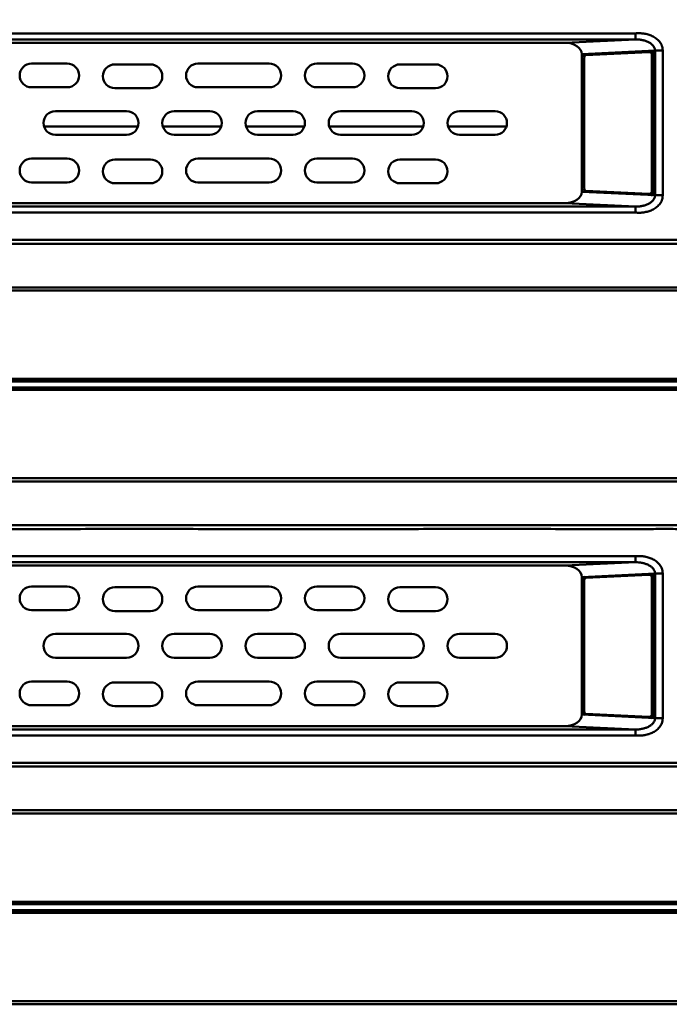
# Model space of a CAD drawing. Header units: millimetres. Extents: x 6596 to 7860, y -415 to 716.
# Tile 52 of 56: x 7378 to 7433, y 503 to 586. Entities that reach past the tile are written whole.
import ezdxf

# ---------------------------------------------------------------- set-up
doc = ezdxf.new("R2010")
doc.units = ezdxf.units.MM
doc.header["$LTSCALE"] = 81.675
doc.header["$PDMODE"] = 3
doc.header["$PDSIZE"] = 8
doc.layers.get('0').update_dxf_attribs({"linetype": 'CONTINUOUS'})
doc.layers.get('Defpoints').update_dxf_attribs({"linetype": 'CONTINUOUS'})
doc.layers.add('标注', color=4, linetype='CONTINUOUS', lineweight=13)
doc.layers.add('标注 @ 1', color=4, linetype='CONTINUOUS', lineweight=13)
doc.styles.get("Standard").update_dxf_attribs({"font": 'simfang_0.ttf'})
doc.dimstyles.new('18', dxfattribs={"dimscale": 0, "dimtxt": 18, "dimasz": 20, "dimexe": 2, "dimexo": 3, "dimgap": 3, "dimtad": 1, "dimtoh": 1, "dimdec": 1, "dimdsep": 46, "dimtxsty": 'Standard', "dimcen": 2.5, "dimclrd": 256, "dimclre": 4, "dimclrt": 256, "dimadec": 0, "dimazin": 0, "dimtfac": 1, "dimtdec": 1, "dimtmove": 0, "dimatfit": 3, "dimfxl": 5, "dimlwd": 25, "dimlwe": 25, "dimarcsym": 1})

# ---------------------------------------------------------------- blocks, each defined once
blk = doc.blocks.new('*D87')
at = {"layer": 'Defpoints', "color": 0, "transparency": 16777216}
for p in [(7509.319, 658.748), (7042.719, 565.064), (7509.319, 565.064)]:
    blk.add_point(p, dxfattribs=at)
at = {"layer": '标注', "color": 4, "linetype": 'Continuous', "lineweight": 25, "transparency": 16777216}
for p, q in [((7042.719, 568.064), (7042.719, 660.748)), ((7509.319, 568.064), (7509.319, 660.748))]:
    blk.add_line(p, q, dxfattribs=at)
at = {"layer": '标注', "linetype": 'Continuous', "lineweight": 25, "transparency": 16777216}
blk.add_line((7062.719, 658.748), (7489.319, 658.748), dxfattribs=at)
at = {"layer": '标注', "transparency": 16777216}
for points in [[(7062.719, 662.081), (7062.719, 655.415), (7042.719, 658.748)], [(7489.319, 662.081), (7489.319, 655.415), (7509.319, 658.748)]]:
    blk.add_solid(points, dxfattribs=at)
at = {"layer": '标注', "lineweight": 40, "transparency": 16777216, "insert": (7276.019, 670.851), "char_height": 18, "attachment_point": 5}
blk.add_mtext('465', dxfattribs=at)

msp = doc.modelspace()

# ---------------------------------------------------------------- linework, layer by layer
at = {"linetype": 'Continuous', "lineweight": 50}
for p, q in [((7429.834, 584.354), (7122.204, 584.354)), ((7429.834, 583.853), (7429.834, 584.354)), ((7128.129, 583.564), (7423.909, 583.564)), ((7429.834, 583.853), (7276.019, 583.853)), ((7423.909, 583.564), (7429.834, 583.853)), ((7425.319, 582.601), (7431.482, 582.902)), ((7425.319, 571.027), (7425.319, 582.601)), ((7430.965, 582.787), (7425.67, 582.528)), ((7430.977, 582.787), (7430.965, 582.787)), ((7431.182, 582.787), (7430.977, 582.787)), ((7431.409, 582.587), (7431.204, 582.587)), ((7431.204, 571.041), (7431.204, 582.587)), ((7431.409, 571.041), (7431.409, 582.587)), ((7431.482, 582.902), (7432.124, 582.902)), ((7431.482, 570.726), (7431.482, 582.902)), ((7432.124, 570.726), (7432.124, 582.902)), ((7382.019, 581.814), (7379.019, 581.814)), ((7389.019, 581.742), (7386.019, 581.742)), ((7399.019, 581.814), (7393.019, 581.814)), ((7406.019, 581.814), (7403.019, 581.814)), ((7413.019, 581.742), (7410.019, 581.742)), ((7425.528, 582.328), (7425.528, 571.3)), ((7379.019, 579.814), (7382.019, 579.814)), ((7386.019, 579.742), (7389.019, 579.742)), ((7393.019, 579.814), (7399.019, 579.814)), ((7403.019, 579.814), (7406.019, 579.814)), ((7410.019, 579.742), (7413.019, 579.742)), ((7387.019, 577.814), (7381.019, 577.814)), ((7394.019, 577.814), (7391.019, 577.814)), ((7401.019, 577.814), (7398.019, 577.814)), ((7411.019, 577.814), (7405.019, 577.814)), ((7418.019, 577.814), (7415.019, 577.814)), ((7387.973, 576.514), (7380.065, 576.514)), ((7394.973, 576.514), (7390.065, 576.514)), ((7401.973, 576.514), (7397.065, 576.514)), ((7411.973, 576.514), (7404.065, 576.514)), ((7418.973, 576.514), (7414.065, 576.514)), ((7381.019, 575.814), (7387.019, 575.814)), ((7391.019, 575.814), (7394.019, 575.814)), ((7398.019, 575.814), (7401.019, 575.814)), ((7405.019, 575.814), (7411.019, 575.814)), ((7415.019, 575.814), (7418.019, 575.814)), ((7382.019, 573.814), (7379.019, 573.814)), ((7389.019, 573.742), (7386.019, 573.742)), ((7399.019, 573.814), (7393.019, 573.814)), ((7406.019, 573.814), (7403.019, 573.814)), ((7413.019, 573.742), (7410.019, 573.742)), ((7379.019, 571.814), (7382.019, 571.814)), ((7386.019, 571.742), (7389.019, 571.742)), ((7393.019, 571.814), (7399.019, 571.814)), ((7403.019, 571.814), (7406.019, 571.814)), ((7410.019, 571.742), (7413.019, 571.742)), ((7425.319, 571.027), (7431.482, 570.726)), ((7425.67, 571.1), (7430.965, 570.841)), ((7431.409, 571.041), (7431.204, 571.041)), ((7423.909, 570.064), (7128.129, 570.064)), ((7429.834, 569.774), (7423.909, 570.064)), ((7430.965, 570.841), (7430.977, 570.841)), ((7430.977, 570.841), (7431.182, 570.841)), ((7431.482, 570.726), (7432.124, 570.726)), ((7122.204, 569.274), (7429.834, 569.274)), ((7276.019, 569.774), (7429.834, 569.774)), ((7429.834, 569.774), (7429.834, 569.274)), ((7063.385, 555.273), (7488.653, 555.273)), ((7488.862, 555.064), (7063.176, 555.064)), ((7063.176, 554.564), (7488.862, 554.564)), ((7063.205, 555.093), (7488.833, 555.093)), ((7488.833, 554.535), (7063.205, 554.535)), ((7488.653, 554.355), (7063.385, 554.355)), ((7429.834, 540.354), (7122.204, 540.354)), ((7429.834, 539.853), (7429.834, 540.354)), ((7128.129, 539.564), (7423.909, 539.564)), ((7429.834, 539.853), (7276.019, 539.853)), ((7423.909, 539.564), (7429.834, 539.853)), ((7425.319, 538.601), (7431.482, 538.902)), ((7425.319, 527.027), (7425.319, 538.601)), ((7430.965, 538.787), (7425.67, 538.528)), ((7430.977, 538.787), (7430.965, 538.787)), ((7431.182, 538.787), (7430.977, 538.787)), ((7431.409, 538.587), (7431.204, 538.587)), ((7431.204, 527.041), (7431.204, 538.587)), ((7431.409, 527.041), (7431.409, 538.587)), ((7431.482, 538.902), (7432.124, 538.902)), ((7431.482, 526.726), (7431.482, 538.902)), ((7432.124, 526.726), (7432.124, 538.902)), ((7382.019, 537.814), (7379.019, 537.814)), ((7399.019, 537.814), (7393.019, 537.814)), ((7406.019, 537.814), (7403.019, 537.814)), ((7425.528, 538.328), (7425.528, 527.3)), ((7389.019, 537.742), (7386.019, 537.742)), ((7413.019, 537.742), (7410.019, 537.742)), ((7379.019, 535.814), (7382.019, 535.814)), ((7386.019, 535.742), (7389.019, 535.742)), ((7393.019, 535.814), (7399.019, 535.814)), ((7403.019, 535.814), (7406.019, 535.814)), ((7410.019, 535.742), (7413.019, 535.742)), ((7387.019, 533.814), (7381.019, 533.814)), ((7394.019, 533.814), (7391.019, 533.814)), ((7401.019, 533.814), (7398.019, 533.814)), ((7411.019, 533.814), (7405.019, 533.814)), ((7418.019, 533.814), (7415.019, 533.814)), ((7381.019, 531.814), (7387.019, 531.814)), ((7391.019, 531.814), (7394.019, 531.814)), ((7398.019, 531.814), (7401.019, 531.814)), ((7405.019, 531.814), (7411.019, 531.814)), ((7415.019, 531.814), (7418.019, 531.814)), ((7382.019, 529.814), (7379.019, 529.814)), ((7389.019, 529.742), (7386.019, 529.742)), ((7399.019, 529.814), (7393.019, 529.814)), ((7406.019, 529.814), (7403.019, 529.814)), ((7413.019, 529.742), (7410.019, 529.742)), ((7379.019, 527.814), (7382.019, 527.814)), ((7393.019, 527.814), (7399.019, 527.814)), ((7403.019, 527.814), (7406.019, 527.814)), ((7386.019, 527.742), (7389.019, 527.742)), ((7410.019, 527.742), (7413.019, 527.742)), ((7425.319, 527.027), (7431.482, 526.726)), ((7425.67, 527.1), (7430.965, 526.841)), ((7431.409, 527.041), (7431.204, 527.041)), ((7430.965, 526.841), (7430.977, 526.841)), ((7430.977, 526.841), (7431.182, 526.841)), ((7431.482, 526.726), (7432.124, 526.726)), ((7423.909, 526.064), (7128.129, 526.064)), ((7276.019, 525.774), (7429.834, 525.774)), ((7429.834, 525.774), (7423.909, 526.064)), ((7429.834, 525.774), (7429.834, 525.274)), ((7122.204, 525.274), (7429.834, 525.274)), ((7063.385, 511.273), (7488.653, 511.273)), ((7488.862, 511.064), (7063.176, 511.064)), ((7063.176, 510.564), (7488.862, 510.564)), ((7063.205, 511.093), (7488.833, 511.093)), ((7488.833, 510.535), (7063.205, 510.535)), ((7488.653, 510.355), (7063.385, 510.355))]:
    msp.add_line(p, q, dxfattribs=at)
for centre, radius, start, end in [((7425.619, 582.315), 0.3, 92.79788, 180), ((7431.182, 582.587), 0.3, 0, 92.79788), ((7379.019, 580.814), 1, 90, 270), ((7382.019, 580.814), 1, 270, 90), ((7386.019, 580.742), 1, 90, 270), ((7389.019, 580.742), 1, 270, 90), ((7393.019, 580.814), 1, 90, 270), ((7399.019, 580.814), 1, 270, 90), ((7403.019, 580.814), 1, 90, 270), ((7406.019, 580.814), 1, 270, 90), ((7410.019, 580.742), 1, 90, 270), ((7413.019, 580.742), 1, 270, 90), ((7381.019, 576.814), 1, 90, 270), ((7387.019, 576.814), 1, 270, 90), ((7391.019, 576.814), 1, 90, 270), ((7394.019, 576.814), 1, 270, 90), ((7398.019, 576.814), 1, 90, 270), ((7401.019, 576.814), 1, 270, 90), ((7405.019, 576.814), 1, 90, 270), ((7411.019, 576.814), 1, 270, 90), ((7415.019, 576.814), 1, 90, 270), ((7418.019, 576.814), 1, 270, 90), ((7379.019, 572.814), 1, 90, 270), ((7382.019, 572.814), 1, 270, 90), ((7386.019, 572.742), 1, 90, 270), ((7389.019, 572.742), 1, 270, 90), ((7393.019, 572.814), 1, 90, 270), ((7399.019, 572.814), 1, 270, 90), ((7403.019, 572.814), 1, 90, 270), ((7406.019, 572.814), 1, 270, 90), ((7410.019, 572.742), 1, 90, 270), ((7413.019, 572.742), 1, 270, 90), ((7425.619, 571.313), 0.3, 180, 267.20212), ((7431.182, 571.041), 0.3, 267.20212, 0), ((7425.619, 538.315), 0.3, 92.79788, 180), ((7431.182, 538.587), 0.3, 0, 92.79788), ((7379.019, 536.814), 1, 90, 270), ((7382.019, 536.814), 1, 270, 90), ((7393.019, 536.814), 1, 90, 270), ((7399.019, 536.814), 1, 270, 90), ((7403.019, 536.814), 1, 90, 270), ((7406.019, 536.814), 1, 270, 90), ((7386.019, 536.742), 1, 90, 270), ((7389.019, 536.742), 1, 270, 90), ((7410.019, 536.742), 1, 90, 270), ((7413.019, 536.742), 1, 270, 90), ((7381.019, 532.814), 1, 90, 270), ((7387.019, 532.814), 1, 270, 90), ((7391.019, 532.814), 1, 90, 270), ((7394.019, 532.814), 1, 270, 90), ((7398.019, 532.814), 1, 90, 270), ((7401.019, 532.814), 1, 270, 90), ((7405.019, 532.814), 1, 90, 270), ((7411.019, 532.814), 1, 270, 90), ((7415.019, 532.814), 1, 90, 270), ((7418.019, 532.814), 1, 270, 90), ((7379.019, 528.814), 1, 90, 270), ((7382.019, 528.814), 1, 270, 90), ((7386.019, 528.742), 1, 90, 270), ((7389.019, 528.742), 1, 270, 90), ((7393.019, 528.814), 1, 90, 270), ((7399.019, 528.814), 1, 270, 90), ((7403.019, 528.814), 1, 90, 270), ((7406.019, 528.814), 1, 270, 90), ((7410.019, 528.742), 1, 90, 270), ((7413.019, 528.742), 1, 270, 90), ((7425.619, 527.313), 0.3, 180, 267.20212), ((7431.182, 527.041), 0.3, 267.20212, 0)]:
    msp.add_arc(centre, radius, start, end, dxfattribs=at)
for centre, major_axis, start_param, end_param in [((7423.853, 582.563), (-1.465, -0.072), 3.108296, 4.640807), ((7423.853, 571.065), (1.465, -0.072), -1.499214, 0.033296), ((7423.853, 538.563), (-1.465, -0.072), 3.108296, 4.640807), ((7423.853, 527.065), (1.465, -0.072), -1.499214, 0.033296)]:
    msp.add_ellipse(centre, major_axis=major_axis, ratio=0.681563, start_param=start_param, end_param=end_param, dxfattribs=at)
for points, knots in [([(7432.124, 582.902), (7432.125, 582.972), (7432.116, 583.078), (7432.084, 583.215), (7432.041, 583.348), (7431.966, 583.503), (7431.85, 583.67), (7431.714, 583.815), (7431.516, 583.979), (7431.243, 584.139), (7430.897, 584.267), (7430.543, 584.343), (7430.187, 584.373), (7429.951, 584.365), (7429.834, 584.354)], [0, 0, 0, 0, 0.06958, 0.104268, 0.138764, 0.206863, 0.273633, 0.338984, 0.402978, 0.527332, 0.648199, 0.766709, 0.883742, 1, 1, 1, 1]), ([(7431.482, 582.902), (7431.482, 582.938), (7431.476, 583.012), (7431.444, 583.119), (7431.393, 583.22), (7431.324, 583.315), (7431.24, 583.403), (7431.111, 583.511), (7430.923, 583.625), (7430.672, 583.729), (7430.403, 583.802), (7430.122, 583.845), (7429.93, 583.854), (7429.834, 583.853)], [0, 0, 0, 0, 0.052404, 0.105438, 0.159847, 0.216068, 0.274232, 0.334315, 0.45932, 0.58964, 0.723838, 0.860864, 1, 1, 1, 1]), ([(7425.67, 582.528), (7425.66, 582.527), (7425.641, 582.524), (7425.614, 582.511), (7425.59, 582.492), (7425.56, 582.458), (7425.535, 582.402), (7425.528, 582.353), (7425.528, 582.328)], [0, 0, 0, 0, 0.105532, 0.214782, 0.330066, 0.452542, 0.717294, 1, 1, 1, 1]), ([(7431.204, 582.587), (7431.204, 582.598), (7431.203, 582.614), (7431.197, 582.636), (7431.189, 582.659), (7431.173, 582.688), (7431.146, 582.72), (7431.118, 582.743), (7431.092, 582.759), (7431.064, 582.772), (7431.025, 582.784), (7430.993, 582.787), (7430.977, 582.787)], [0, 0, 0, 0, 0.097145, 0.148059, 0.201401, 0.315896, 0.441004, 0.574, 0.642782, 0.71281, 0.855498, 1, 1, 1, 1]), ([(7431.409, 582.587), (7431.409, 582.598), (7431.407, 582.614), (7431.402, 582.636), (7431.394, 582.659), (7431.378, 582.688), (7431.351, 582.72), (7431.323, 582.743), (7431.297, 582.759), (7431.268, 582.772), (7431.23, 582.784), (7431.198, 582.787), (7431.181, 582.787)], [0, 0, 0, 0, 0.097145, 0.148059, 0.201401, 0.315896, 0.441004, 0.574, 0.642782, 0.71281, 0.855498, 1, 1, 1, 1]), ([(7425.528, 571.3), (7425.528, 571.275), (7425.535, 571.225), (7425.56, 571.17), (7425.59, 571.136), (7425.614, 571.116), (7425.641, 571.104), (7425.66, 571.1), (7425.67, 571.1)], [0, 0, 0, 0, 0.282706, 0.547458, 0.669934, 0.785218, 0.894468, 1, 1, 1, 1]), ([(7430.977, 570.841), (7430.993, 570.841), (7431.025, 570.844), (7431.064, 570.855), (7431.092, 570.869), (7431.118, 570.884), (7431.146, 570.908), (7431.173, 570.94), (7431.189, 570.969), (7431.197, 570.992), (7431.203, 571.013), (7431.204, 571.03), (7431.204, 571.041)], [0, 0, 0, 0, 0.144502, 0.28719, 0.357218, 0.426, 0.558996, 0.684104, 0.798599, 0.851941, 0.902855, 1, 1, 1, 1]), ([(7431.181, 570.841), (7431.198, 570.841), (7431.23, 570.844), (7431.268, 570.855), (7431.297, 570.869), (7431.323, 570.884), (7431.351, 570.908), (7431.378, 570.94), (7431.394, 570.969), (7431.402, 570.992), (7431.407, 571.013), (7431.409, 571.03), (7431.409, 571.041)], [0, 0, 0, 0, 0.144502, 0.28719, 0.357218, 0.426, 0.558996, 0.684104, 0.798599, 0.851941, 0.902855, 1, 1, 1, 1]), ([(7429.834, 569.274), (7429.951, 569.263), (7430.187, 569.255), (7430.543, 569.285), (7430.897, 569.361), (7431.243, 569.489), (7431.516, 569.648), (7431.714, 569.813), (7431.85, 569.958), (7431.966, 570.125), (7432.041, 570.28), (7432.084, 570.412), (7432.116, 570.549), (7432.125, 570.655), (7432.124, 570.726)], [0, 0, 0, 0, 0.116258, 0.233291, 0.351801, 0.472668, 0.597022, 0.661016, 0.726367, 0.793137, 0.861236, 0.895732, 0.93042, 1, 1, 1, 1]), ([(7429.834, 569.774), (7429.93, 569.774), (7430.122, 569.783), (7430.403, 569.826), (7430.672, 569.899), (7430.923, 570.003), (7431.111, 570.117), (7431.24, 570.225), (7431.324, 570.312), (7431.393, 570.407), (7431.444, 570.509), (7431.476, 570.616), (7431.482, 570.689), (7431.482, 570.726)], [0, 0, 0, 0, 0.139136, 0.276162, 0.41036, 0.54068, 0.665685, 0.725768, 0.783932, 0.840153, 0.894562, 0.947596, 1, 1, 1, 1]), ([(7276.019, 566.981), (7284.809, 566.981), (7302.389, 566.981), (7324.364, 566.981), (7341.943, 566.981), (7355.128, 566.981), (7366.116, 566.981), (7374.906, 566.981), (7381.498, 566.981), (7388.091, 566.981), (7394.683, 566.981), (7401.275, 566.981), (7407.868, 566.981), (7414.46, 566.981), (7419.954, 566.981), (7423.8, 566.981), (7425.997, 566.981), (7427.371, 566.981), (7428.469, 566.981), (7429.293, 566.981), (7430.117, 566.981), (7430.941, 566.981), (7431.766, 566.981), (7432.59, 566.981), (7433.414, 566.981), (7434.238, 566.981), (7435.062, 566.982), (7436.16, 566.984), (7437.534, 566.984), (7439.182, 566.98), (7440.83, 566.973), (7442.204, 566.967), (7443.302, 566.958), (7444.401, 566.948), (7445.499, 566.934), (7446.597, 566.916), (7447.695, 566.897), (7449.067, 566.868), (7450.712, 566.823), (7452.355, 566.768), (7453.996, 566.705), (7455.634, 566.63), (7457.269, 566.543), (7458.9, 566.443), (7460.526, 566.33), (7462.146, 566.206), (7463.759, 566.071), (7465.364, 565.925), (7466.961, 565.771), (7468.55, 565.608), (7470.135, 565.436), (7471.455, 565.286), (7472.51, 565.162), (7473.301, 565.066), (7474.092, 564.969), (7475.147, 564.838), (7476.464, 564.671), (7478.045, 564.464), (7479.624, 564.25), (7481.203, 564.032), (7483.308, 563.734), (7484.885, 563.504), (7485.937, 563.348)], [0, 0, 0, 0, 0.125503, 0.251007, 0.313758, 0.37651, 0.439262, 0.470638, 0.502013, 0.533389, 0.564765, 0.596141, 0.627517, 0.658893, 0.690268, 0.705956, 0.7138, 0.721644, 0.725566, 0.729488, 0.73341, 0.737332, 0.741254, 0.745176, 0.749098, 0.75302, 0.756942, 0.760864, 0.768708, 0.776552, 0.784396, 0.79224, 0.796162, 0.800083, 0.807925, 0.811846, 0.815765, 0.823602, 0.831434, 0.83926, 0.847077, 0.854884, 0.862677, 0.870454, 0.878211, 0.885945, 0.89365, 0.901324, 0.908958, 0.916555, 0.924138, 0.931724, 0.935516, 0.939309, 0.943102, 0.946895, 0.95448, 0.962066, 0.969653, 0.977239, 0.984826, 1, 1, 1, 1]), ([(7276.019, 566.656), (7284.806, 566.656), (7297.987, 566.656), (7315.561, 566.656), (7333.135, 566.656), (7350.709, 566.655), (7366.087, 566.656), (7374.874, 566.656), (7381.464, 566.656), (7388.055, 566.655), (7394.645, 566.655), (7401.235, 566.656), (7406.727, 566.656), (7411.121, 566.655), (7414.416, 566.655), (7417.711, 566.656), (7421.006, 566.656), (7423.752, 566.656), (7425.949, 566.655), (7427.597, 566.656), (7429.244, 566.656), (7430.892, 566.656), (7432.539, 566.655), (7434.736, 566.655), (7436.933, 566.658), (7439.13, 566.653), (7440.503, 566.648), (7441.601, 566.644), (7442.425, 566.64), (7443.249, 566.635), (7444.347, 566.625), (7445.445, 566.611), (7446.543, 566.594), (7447.64, 566.574), (7449.011, 566.546), (7450.655, 566.503), (7452.298, 566.451), (7454.484, 566.367), (7456.665, 566.26), (7458.841, 566.127), (7460.466, 566.015), (7462.086, 565.891), (7463.698, 565.756), (7465.304, 565.61), (7466.636, 565.481), (7467.697, 565.373), (7468.491, 565.29), (7469.283, 565.204), (7470.075, 565.116), (7470.867, 565.028), (7471.658, 564.937), (7472.45, 564.844), (7473.241, 564.748), (7474.032, 564.651), (7474.823, 564.552), (7475.613, 564.452), (7476.667, 564.317), (7477.984, 564.144), (7479.564, 563.931), (7481.143, 563.711), (7483.247, 563.412), (7484.824, 563.182), (7485.876, 563.027)], [0, 0, 0, 0, 0.125499, 0.188249, 0.250999, 0.376498, 0.439248, 0.470623, 0.501997, 0.533372, 0.564747, 0.596122, 0.627497, 0.643184, 0.658872, 0.674559, 0.690247, 0.705934, 0.713778, 0.721621, 0.729465, 0.737309, 0.745153, 0.752996, 0.768684, 0.776527, 0.784371, 0.788293, 0.792215, 0.796136, 0.800058, 0.807899, 0.811819, 0.815739, 0.823575, 0.831406, 0.83923, 0.847046, 0.862645, 0.870421, 0.878178, 0.885912, 0.893619, 0.901295, 0.908932, 0.912735, 0.916532, 0.920325, 0.924118, 0.927911, 0.931705, 0.935499, 0.939293, 0.943087, 0.946881, 0.950675, 0.954469, 0.962057, 0.969645, 0.977234, 0.984822, 1, 1, 1, 1]), ([(7487.8, 556.462), (7485.652, 556.783), (7482.43, 557.264), (7478.134, 557.906), (7475.45, 558.307), (7473.302, 558.627), (7471.691, 558.868), (7470.08, 559.108), (7468.469, 559.349), (7466.858, 559.589), (7465.247, 559.829), (7463.636, 560.07), (7462.025, 560.311), (7460.414, 560.553), (7458.803, 560.795), (7457.46, 560.997), (7456.386, 561.159), (7455.312, 561.32), (7454.238, 561.482), (7453.163, 561.644), (7452.358, 561.767), (7451.552, 561.889), (7450.88, 561.99), (7450.342, 562.067), (7449.801, 562.142), (7449.124, 562.23), (7448.308, 562.327), (7447.216, 562.445), (7445.845, 562.573), (7444.194, 562.698), (7442.537, 562.795), (7440.877, 562.869), (7439.214, 562.921), (7437.828, 562.949), (7436.718, 562.964), (7435.885, 562.972), (7435.053, 562.976), (7433.942, 562.979), (7432.832, 562.979), (7431.722, 562.978), (7430.612, 562.978), (7429.224, 562.978), (7427.559, 562.978), (7425.339, 562.978), (7422.563, 562.978), (7419.233, 562.978), (7415.902, 562.978), (7412.571, 562.978), (7409.241, 562.978), (7405.91, 562.978), (7401.47, 562.978), (7395.919, 562.978), (7389.258, 562.978), (7382.596, 562.978), (7375.935, 562.978), (7369.274, 562.978), (7362.613, 562.978), (7353.732, 562.978), (7342.63, 562.978), (7329.308, 562.978), (7315.986, 562.978), (7302.663, 562.978), (7289.341, 562.978), (7280.46, 562.978), (7276.019, 562.978)], [0, 0, 0, 0, 0.030697, 0.046046, 0.061394, 0.069068, 0.076742, 0.084416, 0.09209, 0.099764, 0.107438, 0.115113, 0.122789, 0.130465, 0.138141, 0.145817, 0.149656, 0.153495, 0.161174, 0.165013, 0.168851, 0.17269, 0.176532, 0.178456, 0.180382, 0.184242, 0.188113, 0.191992, 0.199773, 0.207576, 0.215396, 0.223228, 0.231067, 0.23891, 0.242832, 0.246755, 0.250678, 0.254601, 0.262448, 0.266371, 0.270294, 0.27814, 0.285986, 0.293833, 0.309525, 0.325218, 0.340911, 0.356603, 0.372296, 0.387988, 0.403681, 0.435066, 0.466451, 0.497837, 0.529222, 0.560607, 0.591992, 0.623377, 0.686148, 0.748918, 0.811689, 0.874459, 0.93723, 1, 1, 1, 1]), ([(7487.719, 556.206), (7485.572, 556.529), (7482.351, 557.012), (7478.057, 557.657), (7474.836, 558.14), (7471.615, 558.624), (7468.931, 559.026), (7466.784, 559.349), (7464.637, 559.671), (7462.49, 559.993), (7460.342, 560.315), (7459, 560.516), (7457.927, 560.678), (7457.122, 560.799), (7456.316, 560.92), (7455.243, 561.08), (7454.169, 561.24), (7453.095, 561.401), (7452.29, 561.523), (7451.485, 561.644), (7450.813, 561.744), (7450.275, 561.82), (7449.735, 561.895), (7449.057, 561.982), (7448.242, 562.078), (7447.424, 562.165), (7446.603, 562.245), (7445.506, 562.341), (7444.129, 562.442), (7442.473, 562.538), (7440.814, 562.609), (7439.152, 562.66), (7437.766, 562.687), (7436.656, 562.701), (7435.547, 562.711), (7434.159, 562.715), (7432.772, 562.715), (7431.662, 562.715), (7430.553, 562.714), (7429.165, 562.714), (7427.501, 562.714), (7425.836, 562.714), (7424.172, 562.714), (7421.952, 562.714), (7419.178, 562.714), (7415.848, 562.714), (7412.519, 562.714), (7409.19, 562.714), (7405.861, 562.714), (7401.422, 562.714), (7395.873, 562.714), (7389.214, 562.714), (7382.556, 562.714), (7375.897, 562.714), (7369.239, 562.714), (7362.58, 562.714), (7353.702, 562.714), (7342.604, 562.714), (7329.287, 562.714), (7315.97, 562.714), (7302.653, 562.714), (7289.336, 562.714), (7280.458, 562.714), (7276.019, 562.714)], [0, 0, 0, 0, 0.030703, 0.046054, 0.061405, 0.076757, 0.092108, 0.099784, 0.107459, 0.122811, 0.130487, 0.138163, 0.142001, 0.145838, 0.149676, 0.153514, 0.161192, 0.16503, 0.168867, 0.172704, 0.176545, 0.178468, 0.180394, 0.184253, 0.188122, 0.192001, 0.195887, 0.19978, 0.207583, 0.215402, 0.223233, 0.231072, 0.238915, 0.242837, 0.24676, 0.254606, 0.262453, 0.266376, 0.270299, 0.278145, 0.285991, 0.293838, 0.301684, 0.30953, 0.325223, 0.340915, 0.356608, 0.3723, 0.387993, 0.403685, 0.43507, 0.466455, 0.49784, 0.529225, 0.56061, 0.591995, 0.62338, 0.68615, 0.74892, 0.81169, 0.87446, 0.93723, 1, 1, 1, 1]), ([(7276.019, 546.913), (7280.458, 546.913), (7289.336, 546.913), (7302.653, 546.914), (7315.97, 546.914), (7329.287, 546.913), (7342.604, 546.913), (7353.702, 546.913), (7362.58, 546.914), (7369.239, 546.914), (7375.897, 546.914), (7382.556, 546.913), (7389.214, 546.913), (7395.873, 546.913), (7401.422, 546.914), (7405.861, 546.914), (7409.19, 546.914), (7412.519, 546.913), (7415.848, 546.913), (7418.623, 546.914), (7420.842, 546.914), (7423.062, 546.914), (7425.281, 546.913), (7427.501, 546.913), (7429.165, 546.914), (7430.553, 546.914), (7431.662, 546.913), (7432.772, 546.912), (7434.159, 546.912), (7435.824, 546.918), (7437.488, 546.935), (7439.152, 546.968), (7440.814, 547.018), (7442.473, 547.09), (7444.129, 547.185), (7445.506, 547.287), (7446.603, 547.383), (7447.424, 547.463), (7448.242, 547.55), (7449.057, 547.646), (7449.735, 547.733), (7450.275, 547.807), (7450.813, 547.884), (7451.485, 547.984), (7452.29, 548.105), (7453.095, 548.227), (7453.9, 548.347), (7454.706, 548.467), (7455.511, 548.588), (7456.316, 548.708), (7457.122, 548.829), (7457.927, 548.95), (7459, 549.111), (7460.342, 549.313), (7461.953, 549.554), (7463.563, 549.796), (7465.174, 550.037), (7466.784, 550.279), (7468.931, 550.601), (7471.615, 551.004), (7474.836, 551.488), (7478.057, 551.971), (7482.351, 552.616), (7485.572, 553.099), (7487.719, 553.421)], [0, 0, 0, 0, 0.06277, 0.12554, 0.18831, 0.25108, 0.31385, 0.37662, 0.408005, 0.43939, 0.470775, 0.50216, 0.533545, 0.56493, 0.596315, 0.612007, 0.6277, 0.643392, 0.659085, 0.674777, 0.682624, 0.69047, 0.706162, 0.714009, 0.721855, 0.729701, 0.733624, 0.737547, 0.745394, 0.75324, 0.761085, 0.768928, 0.776767, 0.784598, 0.792417, 0.80022, 0.804113, 0.807999, 0.811877, 0.815747, 0.819606, 0.821532, 0.823455, 0.827296, 0.831133, 0.83497, 0.838808, 0.842647, 0.846486, 0.850324, 0.854162, 0.857999, 0.861837, 0.869513, 0.877189, 0.884865, 0.892541, 0.900216, 0.907892, 0.923243, 0.938595, 0.953946, 0.969297, 1, 1, 1, 1]), ([(7276.019, 546.65), (7280.46, 546.65), (7289.341, 546.65), (7302.663, 546.65), (7315.986, 546.65), (7329.308, 546.65), (7342.63, 546.649), (7353.732, 546.649), (7362.613, 546.65), (7369.274, 546.65), (7375.935, 546.65), (7382.596, 546.65), (7389.258, 546.649), (7395.919, 546.649), (7401.47, 546.65), (7405.91, 546.65), (7409.241, 546.65), (7412.571, 546.649), (7415.902, 546.649), (7419.233, 546.65), (7422.563, 546.65), (7425.339, 546.649), (7427.559, 546.649), (7429.224, 546.65), (7430.612, 546.65), (7431.722, 546.649), (7432.555, 546.649), (7433.387, 546.649), (7434.22, 546.65), (7435.053, 546.652), (7435.885, 546.656), (7436.718, 546.663), (7437.55, 546.675), (7438.382, 546.69), (7439.491, 546.715), (7440.877, 546.759), (7442.537, 546.832), (7444.194, 546.93), (7445.845, 547.054), (7447.216, 547.182), (7448.308, 547.3), (7449.124, 547.397), (7449.936, 547.503), (7450.746, 547.618), (7451.552, 547.738), (7452.358, 547.861), (7453.163, 547.984), (7454.238, 548.146), (7455.312, 548.307), (7456.386, 548.469), (7457.192, 548.59), (7457.997, 548.712), (7459.071, 548.873), (7460.414, 549.075), (7462.025, 549.316), (7463.636, 549.558), (7465.247, 549.798), (7466.858, 550.039), (7468.469, 550.279), (7470.08, 550.52), (7471.691, 550.76), (7473.302, 551), (7475.45, 551.321), (7478.134, 551.722), (7482.43, 552.363), (7485.652, 552.845), (7487.8, 553.166)], [0, 0, 0, 0, 0.06277, 0.125541, 0.188311, 0.251082, 0.313852, 0.376623, 0.408008, 0.439393, 0.470778, 0.502163, 0.533549, 0.564934, 0.596319, 0.612012, 0.627704, 0.643397, 0.659089, 0.674782, 0.690475, 0.706167, 0.714014, 0.72186, 0.729706, 0.733629, 0.737552, 0.741476, 0.745399, 0.749322, 0.753245, 0.757168, 0.76109, 0.765012, 0.768933, 0.776772, 0.784604, 0.792424, 0.800227, 0.808008, 0.811887, 0.815758, 0.819618, 0.823468, 0.82731, 0.831149, 0.834987, 0.838826, 0.846505, 0.850344, 0.854183, 0.858021, 0.861859, 0.869535, 0.877211, 0.884887, 0.892562, 0.900236, 0.90791, 0.915584, 0.923258, 0.930932, 0.938606, 0.953954, 0.969303, 1, 1, 1, 1]), ([(7485.876, 546.601), (7484.824, 546.445), (7483.247, 546.215), (7481.143, 545.916), (7479.564, 545.697), (7477.984, 545.483), (7476.667, 545.311), (7475.613, 545.176), (7474.823, 545.076), (7474.032, 544.977), (7473.241, 544.88), (7472.45, 544.784), (7471.658, 544.69), (7470.867, 544.6), (7470.075, 544.512), (7469.283, 544.424), (7468.491, 544.338), (7467.697, 544.254), (7466.636, 544.147), (7465.571, 544.044), (7464.504, 543.945), (7463.7, 543.874), (7462.894, 543.805), (7462.087, 543.738), (7461.278, 543.675), (7460.196, 543.594), (7458.841, 543.501), (7457.21, 543.401), (7455.576, 543.314), (7453.938, 543.24), (7452.298, 543.177), (7450.655, 543.124), (7449.011, 543.081), (7447.64, 543.053), (7446.543, 543.034), (7445.445, 543.017), (7444.347, 543.002), (7443.249, 542.992), (7442.15, 542.985), (7441.052, 542.981), (7439.954, 542.978), (7438.855, 542.974), (7437.757, 542.972), (7436.658, 542.97), (7435.56, 542.971), (7434.187, 542.972), (7432.539, 542.973), (7430.892, 542.973), (7429.244, 542.972), (7427.597, 542.972), (7425.949, 542.972), (7423.752, 542.972), (7421.006, 542.972), (7417.711, 542.972), (7413.318, 542.973), (7407.826, 542.972), (7401.235, 542.972), (7394.645, 542.972), (7388.055, 542.972), (7381.464, 542.972), (7374.874, 542.972), (7366.087, 542.972), (7355.103, 542.972), (7341.922, 542.972), (7328.742, 542.972), (7315.561, 542.972), (7297.987, 542.972), (7284.806, 542.972), (7276.019, 542.972)], [0, 0, 0, 0, 0.015178, 0.022766, 0.030355, 0.037943, 0.045531, 0.049325, 0.053119, 0.056913, 0.060707, 0.064501, 0.068295, 0.072089, 0.075883, 0.079675, 0.083468, 0.087265, 0.091068, 0.098705, 0.102539, 0.106381, 0.11023, 0.114088, 0.117951, 0.121822, 0.129579, 0.137356, 0.145148, 0.152954, 0.16077, 0.168595, 0.176426, 0.184261, 0.188181, 0.192101, 0.199942, 0.203864, 0.207785, 0.215629, 0.219551, 0.223473, 0.231316, 0.235238, 0.23916, 0.247004, 0.254848, 0.262691, 0.270535, 0.278379, 0.286222, 0.294066, 0.309754, 0.325441, 0.341128, 0.372503, 0.403878, 0.435253, 0.466628, 0.498003, 0.529377, 0.560752, 0.623502, 0.686252, 0.749001, 0.811751, 0.874501, 1, 1, 1, 1]), ([(7485.937, 546.28), (7484.885, 546.124), (7483.308, 545.894), (7481.203, 545.596), (7479.624, 545.377), (7478.045, 545.164), (7476.464, 544.957), (7475.147, 544.79), (7474.092, 544.658), (7473.301, 544.561), (7472.51, 544.466), (7471.455, 544.342), (7470.399, 544.222), (7469.343, 544.106), (7468.551, 544.021), (7467.758, 543.938), (7466.963, 543.858), (7466.165, 543.78), (7465.098, 543.678), (7464.028, 543.581), (7462.955, 543.489), (7461.877, 543.401), (7460.526, 543.297), (7458.9, 543.185), (7457.269, 543.085), (7455.634, 542.998), (7453.996, 542.923), (7452.355, 542.859), (7450.712, 542.805), (7449.067, 542.76), (7447.695, 542.731), (7446.597, 542.711), (7445.499, 542.694), (7444.401, 542.679), (7443.302, 542.668), (7442.204, 542.66), (7441.105, 542.655), (7440.006, 542.651), (7438.907, 542.647), (7437.809, 542.644), (7436.71, 542.643), (7435.886, 542.644), (7435.062, 542.645), (7434.238, 542.646), (7433.414, 542.647), (7432.315, 542.647), (7430.941, 542.647), (7429.293, 542.646), (7427.645, 542.646), (7425.997, 542.646), (7423.8, 542.647), (7421.602, 542.647), (7419.405, 542.647), (7417.207, 542.647), (7414.46, 542.647), (7411.164, 542.647), (7406.769, 542.646), (7401.275, 542.646), (7394.683, 542.647), (7388.091, 542.647), (7381.498, 542.647), (7374.906, 542.646), (7366.116, 542.646), (7355.128, 542.647), (7341.943, 542.647), (7324.364, 542.647), (7302.389, 542.647), (7284.809, 542.647), (7276.019, 542.647)], [0, 0, 0, 0, 0.015174, 0.022761, 0.030347, 0.037934, 0.04552, 0.053105, 0.056898, 0.060691, 0.064484, 0.068276, 0.075862, 0.079654, 0.083445, 0.08724, 0.091042, 0.094853, 0.098676, 0.10635, 0.110199, 0.114055, 0.121789, 0.129546, 0.137323, 0.145117, 0.152923, 0.16074, 0.168566, 0.176398, 0.184235, 0.188154, 0.192075, 0.199917, 0.203838, 0.20776, 0.215604, 0.219526, 0.223448, 0.231292, 0.235214, 0.239136, 0.243058, 0.24698, 0.250902, 0.254824, 0.262668, 0.270512, 0.278356, 0.2862, 0.294044, 0.309732, 0.317576, 0.32542, 0.341108, 0.356795, 0.372483, 0.403859, 0.435235, 0.466611, 0.497987, 0.529363, 0.560738, 0.62349, 0.686242, 0.748993, 0.874497, 1, 1, 1, 1]), ([(7432.124, 538.902), (7432.125, 538.972), (7432.116, 539.078), (7432.084, 539.215), (7432.041, 539.348), (7431.966, 539.503), (7431.85, 539.67), (7431.714, 539.815), (7431.516, 539.979), (7431.243, 540.139), (7430.897, 540.267), (7430.543, 540.343), (7430.187, 540.373), (7429.951, 540.365), (7429.834, 540.354)], [0, 0, 0, 0, 0.06958, 0.104268, 0.138764, 0.206863, 0.273633, 0.338984, 0.402978, 0.527332, 0.648199, 0.766709, 0.883742, 1, 1, 1, 1]), ([(7431.482, 538.902), (7431.482, 538.938), (7431.476, 539.012), (7431.444, 539.119), (7431.393, 539.22), (7431.324, 539.315), (7431.24, 539.403), (7431.111, 539.511), (7430.923, 539.625), (7430.672, 539.729), (7430.403, 539.802), (7430.122, 539.845), (7429.93, 539.854), (7429.834, 539.853)], [0, 0, 0, 0, 0.052404, 0.105438, 0.159847, 0.216068, 0.274232, 0.334315, 0.45932, 0.58964, 0.723838, 0.860864, 1, 1, 1, 1]), ([(7431.204, 538.587), (7431.204, 538.598), (7431.203, 538.614), (7431.197, 538.636), (7431.189, 538.659), (7431.173, 538.688), (7431.146, 538.72), (7431.118, 538.743), (7431.092, 538.759), (7431.064, 538.772), (7431.025, 538.784), (7430.993, 538.787), (7430.977, 538.787)], [0, 0, 0, 0, 0.097145, 0.148059, 0.201401, 0.315896, 0.441004, 0.574, 0.642782, 0.71281, 0.855498, 1, 1, 1, 1]), ([(7431.409, 538.587), (7431.409, 538.598), (7431.407, 538.614), (7431.402, 538.636), (7431.394, 538.659), (7431.378, 538.688), (7431.351, 538.72), (7431.323, 538.743), (7431.297, 538.759), (7431.268, 538.772), (7431.23, 538.784), (7431.198, 538.787), (7431.181, 538.787)], [0, 0, 0, 0, 0.097145, 0.148059, 0.201401, 0.315896, 0.441004, 0.574, 0.642782, 0.71281, 0.855498, 1, 1, 1, 1]), ([(7425.67, 538.528), (7425.66, 538.527), (7425.641, 538.524), (7425.614, 538.511), (7425.59, 538.492), (7425.56, 538.458), (7425.535, 538.402), (7425.528, 538.353), (7425.528, 538.328)], [0, 0, 0, 0, 0.105532, 0.214782, 0.330066, 0.452542, 0.717294, 1, 1, 1, 1]), ([(7425.528, 527.3), (7425.528, 527.275), (7425.535, 527.225), (7425.56, 527.17), (7425.59, 527.136), (7425.614, 527.116), (7425.641, 527.104), (7425.66, 527.1), (7425.67, 527.1)], [0, 0, 0, 0, 0.282706, 0.547458, 0.669934, 0.785218, 0.894468, 1, 1, 1, 1]), ([(7430.977, 526.841), (7430.993, 526.841), (7431.025, 526.844), (7431.064, 526.855), (7431.092, 526.869), (7431.118, 526.884), (7431.146, 526.908), (7431.173, 526.94), (7431.189, 526.969), (7431.197, 526.992), (7431.203, 527.013), (7431.204, 527.03), (7431.204, 527.041)], [0, 0, 0, 0, 0.144502, 0.28719, 0.357218, 0.426, 0.558996, 0.684104, 0.798599, 0.851941, 0.902855, 1, 1, 1, 1]), ([(7431.181, 526.841), (7431.198, 526.841), (7431.23, 526.844), (7431.268, 526.855), (7431.297, 526.869), (7431.323, 526.884), (7431.351, 526.908), (7431.378, 526.94), (7431.394, 526.969), (7431.402, 526.992), (7431.407, 527.013), (7431.409, 527.03), (7431.409, 527.041)], [0, 0, 0, 0, 0.144502, 0.28719, 0.357218, 0.426, 0.558996, 0.684104, 0.798599, 0.851941, 0.902855, 1, 1, 1, 1]), ([(7429.834, 525.274), (7429.951, 525.263), (7430.187, 525.255), (7430.543, 525.285), (7430.897, 525.361), (7431.243, 525.489), (7431.516, 525.648), (7431.714, 525.813), (7431.85, 525.958), (7431.966, 526.125), (7432.041, 526.28), (7432.084, 526.412), (7432.116, 526.549), (7432.125, 526.655), (7432.124, 526.726)], [0, 0, 0, 0, 0.116258, 0.233291, 0.351801, 0.472668, 0.597022, 0.661016, 0.726367, 0.793137, 0.861236, 0.895732, 0.93042, 1, 1, 1, 1]), ([(7429.834, 525.774), (7429.93, 525.774), (7430.122, 525.783), (7430.403, 525.826), (7430.672, 525.899), (7430.923, 526.003), (7431.111, 526.117), (7431.24, 526.225), (7431.324, 526.312), (7431.393, 526.407), (7431.444, 526.509), (7431.476, 526.616), (7431.482, 526.689), (7431.482, 526.726)], [0, 0, 0, 0, 0.139136, 0.276162, 0.41036, 0.54068, 0.665685, 0.725768, 0.783932, 0.840153, 0.894562, 0.947596, 1, 1, 1, 1]), ([(7276.019, 522.981), (7284.809, 522.981), (7302.389, 522.981), (7324.364, 522.981), (7341.943, 522.981), (7355.128, 522.981), (7366.116, 522.981), (7374.906, 522.981), (7381.498, 522.981), (7388.091, 522.981), (7394.683, 522.981), (7401.275, 522.981), (7407.868, 522.981), (7414.46, 522.981), (7419.954, 522.981), (7423.8, 522.981), (7425.997, 522.981), (7427.371, 522.981), (7428.469, 522.981), (7429.293, 522.981), (7430.117, 522.981), (7430.941, 522.981), (7431.766, 522.981), (7432.59, 522.981), (7433.414, 522.981), (7434.238, 522.981), (7435.062, 522.982), (7436.16, 522.984), (7437.534, 522.984), (7439.182, 522.98), (7440.83, 522.973), (7442.204, 522.967), (7443.302, 522.958), (7444.401, 522.948), (7445.499, 522.934), (7446.597, 522.916), (7447.695, 522.897), (7449.067, 522.868), (7450.712, 522.823), (7452.355, 522.768), (7453.996, 522.705), (7455.634, 522.63), (7457.269, 522.543), (7458.9, 522.443), (7460.526, 522.33), (7462.146, 522.206), (7463.759, 522.071), (7465.364, 521.925), (7466.961, 521.771), (7468.55, 521.608), (7470.135, 521.436), (7471.455, 521.286), (7472.51, 521.162), (7473.301, 521.066), (7474.092, 520.969), (7475.147, 520.838), (7476.464, 520.671), (7478.045, 520.464), (7479.624, 520.25), (7481.203, 520.032), (7483.308, 519.734), (7484.885, 519.504), (7485.937, 519.348)], [0, 0, 0, 0, 0.125503, 0.251007, 0.313758, 0.37651, 0.439262, 0.470638, 0.502013, 0.533389, 0.564765, 0.596141, 0.627517, 0.658893, 0.690268, 0.705956, 0.7138, 0.721644, 0.725566, 0.729488, 0.73341, 0.737332, 0.741254, 0.745176, 0.749098, 0.75302, 0.756942, 0.760864, 0.768708, 0.776552, 0.784396, 0.79224, 0.796162, 0.800083, 0.807925, 0.811846, 0.815765, 0.823602, 0.831434, 0.83926, 0.847077, 0.854884, 0.862677, 0.870454, 0.878211, 0.885945, 0.89365, 0.901324, 0.908958, 0.916555, 0.924138, 0.931724, 0.935516, 0.939309, 0.943102, 0.946895, 0.95448, 0.962066, 0.969653, 0.977239, 0.984826, 1, 1, 1, 1]), ([(7276.019, 522.656), (7284.806, 522.656), (7297.987, 522.656), (7315.561, 522.656), (7333.135, 522.656), (7350.709, 522.655), (7366.087, 522.656), (7374.874, 522.656), (7381.464, 522.656), (7388.055, 522.655), (7394.645, 522.655), (7401.235, 522.656), (7406.727, 522.656), (7411.121, 522.655), (7414.416, 522.655), (7417.711, 522.656), (7421.006, 522.656), (7423.752, 522.656), (7425.949, 522.655), (7427.597, 522.656), (7429.244, 522.656), (7430.892, 522.656), (7432.539, 522.655), (7434.736, 522.655), (7436.933, 522.658), (7439.13, 522.653), (7440.503, 522.648), (7441.601, 522.644), (7442.425, 522.64), (7443.249, 522.635), (7444.347, 522.625), (7445.445, 522.611), (7446.543, 522.594), (7447.64, 522.574), (7449.011, 522.546), (7450.655, 522.503), (7452.298, 522.451), (7454.484, 522.367), (7456.665, 522.26), (7458.841, 522.127), (7460.466, 522.015), (7462.086, 521.891), (7463.698, 521.756), (7465.304, 521.61), (7466.636, 521.481), (7467.697, 521.373), (7468.491, 521.29), (7469.283, 521.204), (7470.075, 521.116), (7470.867, 521.028), (7471.658, 520.937), (7472.45, 520.844), (7473.241, 520.748), (7474.032, 520.651), (7474.823, 520.552), (7475.613, 520.452), (7476.667, 520.317), (7477.984, 520.144), (7479.564, 519.931), (7481.143, 519.711), (7483.247, 519.412), (7484.824, 519.182), (7485.876, 519.027)], [0, 0, 0, 0, 0.125499, 0.188249, 0.250999, 0.376498, 0.439248, 0.470623, 0.501997, 0.533372, 0.564747, 0.596122, 0.627497, 0.643184, 0.658872, 0.674559, 0.690247, 0.705934, 0.713778, 0.721621, 0.729465, 0.737309, 0.745153, 0.752996, 0.768684, 0.776527, 0.784371, 0.788293, 0.792215, 0.796136, 0.800058, 0.807899, 0.811819, 0.815739, 0.823575, 0.831406, 0.83923, 0.847046, 0.862645, 0.870421, 0.878178, 0.885912, 0.893619, 0.901295, 0.908932, 0.912735, 0.916532, 0.920325, 0.924118, 0.927911, 0.931705, 0.935499, 0.939293, 0.943087, 0.946881, 0.950675, 0.954469, 0.962057, 0.969645, 0.977234, 0.984822, 1, 1, 1, 1]), ([(7487.8, 512.462), (7485.652, 512.783), (7482.43, 513.264), (7478.134, 513.906), (7475.45, 514.307), (7473.302, 514.627), (7471.691, 514.868), (7470.08, 515.108), (7468.469, 515.349), (7466.858, 515.589), (7465.247, 515.829), (7463.636, 516.07), (7462.025, 516.311), (7460.414, 516.553), (7458.803, 516.795), (7457.46, 516.997), (7456.386, 517.159), (7455.312, 517.32), (7454.238, 517.482), (7453.163, 517.644), (7452.358, 517.767), (7451.552, 517.889), (7450.88, 517.99), (7450.342, 518.067), (7449.801, 518.142), (7449.124, 518.23), (7448.308, 518.327), (7447.216, 518.445), (7445.845, 518.573), (7444.194, 518.698), (7442.537, 518.795), (7440.877, 518.869), (7439.214, 518.921), (7437.828, 518.949), (7436.718, 518.964), (7435.885, 518.972), (7435.053, 518.976), (7433.942, 518.979), (7432.832, 518.979), (7431.722, 518.978), (7430.612, 518.978), (7429.224, 518.978), (7427.559, 518.978), (7425.339, 518.978), (7422.563, 518.978), (7419.233, 518.978), (7415.902, 518.978), (7412.571, 518.978), (7409.241, 518.978), (7405.91, 518.978), (7401.47, 518.978), (7395.919, 518.978), (7389.258, 518.978), (7382.596, 518.978), (7375.935, 518.978), (7369.274, 518.978), (7362.613, 518.978), (7353.732, 518.978), (7342.63, 518.978), (7329.308, 518.978), (7315.986, 518.978), (7302.663, 518.978), (7289.341, 518.978), (7280.46, 518.978), (7276.019, 518.978)], [0, 0, 0, 0, 0.030697, 0.046046, 0.061394, 0.069068, 0.076742, 0.084416, 0.09209, 0.099764, 0.107438, 0.115113, 0.122789, 0.130465, 0.138141, 0.145817, 0.149656, 0.153495, 0.161174, 0.165013, 0.168851, 0.17269, 0.176532, 0.178456, 0.180382, 0.184242, 0.188113, 0.191992, 0.199773, 0.207576, 0.215396, 0.223228, 0.231067, 0.23891, 0.242832, 0.246755, 0.250678, 0.254601, 0.262448, 0.266371, 0.270294, 0.27814, 0.285986, 0.293833, 0.309525, 0.325218, 0.340911, 0.356603, 0.372296, 0.387988, 0.403681, 0.435066, 0.466451, 0.497837, 0.529222, 0.560607, 0.591992, 0.623377, 0.686148, 0.748918, 0.811689, 0.874459, 0.93723, 1, 1, 1, 1]), ([(7487.719, 512.206), (7485.572, 512.529), (7482.351, 513.012), (7478.057, 513.657), (7474.836, 514.14), (7471.615, 514.624), (7468.931, 515.026), (7466.784, 515.349), (7464.637, 515.671), (7462.49, 515.993), (7460.342, 516.315), (7459, 516.516), (7457.927, 516.678), (7457.122, 516.799), (7456.316, 516.92), (7455.243, 517.08), (7454.169, 517.24), (7453.095, 517.401), (7452.29, 517.523), (7451.485, 517.644), (7450.813, 517.744), (7450.275, 517.82), (7449.735, 517.895), (7449.057, 517.982), (7448.242, 518.078), (7447.424, 518.165), (7446.603, 518.245), (7445.506, 518.341), (7444.129, 518.442), (7442.473, 518.538), (7440.814, 518.609), (7439.152, 518.66), (7437.766, 518.687), (7436.656, 518.701), (7435.547, 518.711), (7434.159, 518.715), (7432.772, 518.715), (7431.662, 518.715), (7430.553, 518.714), (7429.165, 518.714), (7427.501, 518.714), (7425.836, 518.714), (7424.172, 518.714), (7421.952, 518.714), (7419.178, 518.714), (7415.848, 518.714), (7412.519, 518.714), (7409.19, 518.714), (7405.861, 518.714), (7401.422, 518.714), (7395.873, 518.714), (7389.214, 518.714), (7382.556, 518.714), (7375.897, 518.714), (7369.239, 518.714), (7362.58, 518.714), (7353.702, 518.714), (7342.604, 518.714), (7329.287, 518.714), (7315.97, 518.714), (7302.653, 518.714), (7289.336, 518.714), (7280.458, 518.714), (7276.019, 518.714)], [0, 0, 0, 0, 0.030703, 0.046054, 0.061405, 0.076757, 0.092108, 0.099784, 0.107459, 0.122811, 0.130487, 0.138163, 0.142001, 0.145838, 0.149676, 0.153514, 0.161192, 0.16503, 0.168867, 0.172704, 0.176545, 0.178468, 0.180394, 0.184253, 0.188122, 0.192001, 0.195887, 0.19978, 0.207583, 0.215402, 0.223233, 0.231072, 0.238915, 0.242837, 0.24676, 0.254606, 0.262453, 0.266376, 0.270299, 0.278145, 0.285991, 0.293838, 0.301684, 0.30953, 0.325223, 0.340915, 0.356608, 0.3723, 0.387993, 0.403685, 0.43507, 0.466455, 0.49784, 0.529225, 0.56061, 0.591995, 0.62338, 0.68615, 0.74892, 0.81169, 0.87446, 0.93723, 1, 1, 1, 1]), ([(7276.019, 502.913), (7280.458, 502.913), (7289.336, 502.913), (7302.653, 502.914), (7315.97, 502.914), (7329.287, 502.913), (7342.604, 502.913), (7353.702, 502.913), (7362.58, 502.914), (7369.239, 502.914), (7375.897, 502.914), (7382.556, 502.913), (7389.214, 502.913), (7395.873, 502.913), (7401.422, 502.914), (7405.861, 502.914), (7409.19, 502.914), (7412.519, 502.913), (7415.848, 502.913), (7418.623, 502.914), (7420.842, 502.914), (7423.062, 502.914), (7425.281, 502.913), (7427.501, 502.913), (7429.165, 502.914), (7430.553, 502.914), (7431.662, 502.913), (7432.772, 502.912), (7434.159, 502.912), (7435.824, 502.918), (7437.488, 502.935), (7439.152, 502.968), (7440.814, 503.018), (7442.473, 503.09), (7444.129, 503.185), (7445.506, 503.287), (7446.603, 503.383), (7447.424, 503.463), (7448.242, 503.55), (7449.057, 503.646), (7449.735, 503.733), (7450.275, 503.807), (7450.813, 503.884), (7451.485, 503.984), (7452.29, 504.105), (7453.095, 504.227), (7453.9, 504.347), (7454.706, 504.467), (7455.511, 504.588), (7456.316, 504.708), (7457.122, 504.829), (7457.927, 504.95), (7459, 505.111), (7460.342, 505.313), (7461.953, 505.554), (7463.563, 505.796), (7465.174, 506.037), (7466.784, 506.279), (7468.931, 506.601), (7471.615, 507.004), (7474.836, 507.488), (7478.057, 507.971), (7482.351, 508.616), (7485.572, 509.099), (7487.719, 509.421)], [0, 0, 0, 0, 0.06277, 0.12554, 0.18831, 0.25108, 0.31385, 0.37662, 0.408005, 0.43939, 0.470775, 0.50216, 0.533545, 0.56493, 0.596315, 0.612007, 0.6277, 0.643392, 0.659085, 0.674777, 0.682624, 0.69047, 0.706162, 0.714009, 0.721855, 0.729701, 0.733624, 0.737547, 0.745394, 0.75324, 0.761085, 0.768928, 0.776767, 0.784598, 0.792417, 0.80022, 0.804113, 0.807999, 0.811877, 0.815747, 0.819606, 0.821532, 0.823455, 0.827296, 0.831133, 0.83497, 0.838808, 0.842647, 0.846486, 0.850324, 0.854162, 0.857999, 0.861837, 0.869513, 0.877189, 0.884865, 0.892541, 0.900216, 0.907892, 0.923243, 0.938595, 0.953946, 0.969297, 1, 1, 1, 1]), ([(7276.019, 502.65), (7280.46, 502.65), (7289.341, 502.65), (7302.663, 502.65), (7315.986, 502.65), (7329.308, 502.65), (7342.63, 502.649), (7353.732, 502.649), (7362.613, 502.65), (7369.274, 502.65), (7375.935, 502.65), (7382.596, 502.65), (7389.258, 502.649), (7395.919, 502.649), (7401.47, 502.65), (7405.91, 502.65), (7409.241, 502.65), (7412.571, 502.649), (7415.902, 502.649), (7419.233, 502.65), (7422.563, 502.65), (7425.339, 502.649), (7427.559, 502.649), (7429.224, 502.65), (7430.612, 502.65), (7431.722, 502.649), (7432.555, 502.649), (7433.387, 502.649), (7434.22, 502.65), (7435.053, 502.652), (7435.885, 502.656), (7436.718, 502.663), (7437.55, 502.675), (7438.382, 502.69), (7439.491, 502.715), (7440.877, 502.759), (7442.537, 502.832), (7444.194, 502.93), (7445.845, 503.054), (7447.216, 503.182), (7448.308, 503.3), (7449.124, 503.397), (7449.936, 503.503), (7450.746, 503.618), (7451.552, 503.738), (7452.358, 503.861), (7453.163, 503.984), (7454.238, 504.146), (7455.312, 504.307), (7456.386, 504.469), (7457.192, 504.59), (7457.997, 504.712), (7459.071, 504.873), (7460.414, 505.075), (7462.025, 505.316), (7463.636, 505.558), (7465.247, 505.798), (7466.858, 506.039), (7468.469, 506.279), (7470.08, 506.52), (7471.691, 506.76), (7473.302, 507), (7475.45, 507.321), (7478.134, 507.722), (7482.43, 508.363), (7485.652, 508.845), (7487.8, 509.166)], [0, 0, 0, 0, 0.06277, 0.125541, 0.188311, 0.251082, 0.313852, 0.376623, 0.408008, 0.439393, 0.470778, 0.502163, 0.533549, 0.564934, 0.596319, 0.612012, 0.627704, 0.643397, 0.659089, 0.674782, 0.690475, 0.706167, 0.714014, 0.72186, 0.729706, 0.733629, 0.737552, 0.741476, 0.745399, 0.749322, 0.753245, 0.757168, 0.76109, 0.765012, 0.768933, 0.776772, 0.784604, 0.792424, 0.800227, 0.808008, 0.811887, 0.815758, 0.819618, 0.823468, 0.82731, 0.831149, 0.834987, 0.838826, 0.846505, 0.850344, 0.854183, 0.858021, 0.861859, 0.869535, 0.877211, 0.884887, 0.892562, 0.900236, 0.90791, 0.915584, 0.923258, 0.930932, 0.938606, 0.953954, 0.969303, 1, 1, 1, 1])]:
    msp.add_open_spline(points, degree=3, knots=knots, dxfattribs=at)

# ---------------------------------------------------------------- dimensions: what is measured, and where the dimension line sits
at = {"layer": '标注 @ 1', "lineweight": 40}
dim = msp.add_linear_dim(base=(7509.319, 658.748), p1=(7042.719, 565.064), p2=(7509.319, 565.064), text='465', dimstyle='18', override={"dimscale": 1, "dimtix": 0, "dimtofl": 1, "dimtmove": 0, "dimatfit": 3}, dxfattribs=at)
dim.commit()
dim.dimension.update_dxf_attribs({"geometry": '*D87', "text_midpoint": (7276.019, 658.748), "dimtype": 160})

doc.saveas('drawing.dxf')
